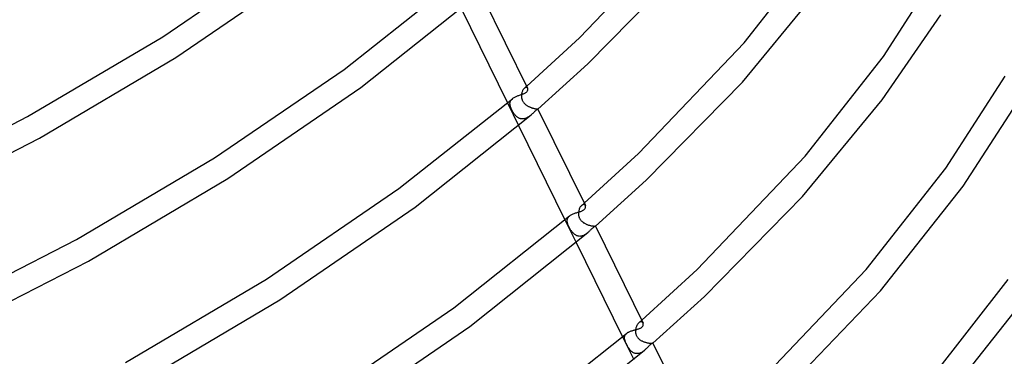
# Model space of a CAD drawing. Header units: millimetres. Extents: x -657 to 657, y -323 to 528.
# Tile 114 of 131: x 364 to 524, y -20 to 35. Entities that reach past the tile are written whole.
import ezdxf

# ---------------------------------------------------------------- set-up
doc = ezdxf.new("R2010")
doc.units = ezdxf.units.MM
doc.layers.add('HIDDEN', color=7, linetype='Continuous')
doc.layers.add('THICK', color=7, linetype='Continuous')

msp = doc.modelspace()

# ---------------------------------------------------------------- linework, layer by layer
at = {"layer": 'HIDDEN'}
for p, q in [((445.46, 22.56), (445.43, 22.44)), ((445.48, 22.67), (445.46, 22.56)), ((445.52, 22.78), (445.48, 22.67)), ((445.56, 22.89), (445.52, 22.78)), ((445.6, 22.99), (445.56, 22.89)), ((445.65, 23.08), (445.6, 22.99)), ((445.71, 23.16), (445.65, 23.08)), ((445.77, 23.24), (445.71, 23.16)), ((445.83, 23.31), (445.77, 23.24)), ((445.89, 23.37), (445.83, 23.31)), ((445.89, 23.37), (445.95, 23.43)), ((445.95, 23.42), (445.89, 23.37)), ((445.95, 23.43), (446.01, 23.48)), ((446.01, 23.46), (445.95, 23.42)), ((446.01, 23.48), (446.07, 23.53)), ((446.07, 23.49), (446.01, 23.46)), ((446.07, 23.53), (446.13, 23.59)), ((446.13, 23.5), (446.07, 23.49)), ((446.13, 23.59), (446.2, 23.64)), ((446.18, 23.51), (446.13, 23.5)), ((446.24, 23.51), (446.18, 23.51)), ((446.2, 23.64), (446.26, 23.7)), ((446.28, 23.49), (446.24, 23.51)), ((446.33, 23.47), (446.28, 23.49)), ((446.36, 23.44), (446.33, 23.47)), ((446.39, 23.41), (446.36, 23.44)), ((446.42, 23.37), (446.39, 23.41)), ((443.13, 20.99), (444.95, 17.29)), ((443.54, 20.9), (443.55, 21)), ((443.54, 20.8), (443.54, 20.9)), ((443.55, 21), (443.56, 21.09)), ((443.56, 21.09), (443.59, 21.18)), ((443.59, 21.18), (443.62, 21.27)), ((443.62, 21.27), (443.66, 21.36)), ((443.66, 21.36), (443.71, 21.44)), ((443.71, 21.44), (443.78, 21.52)), ((443.78, 21.52), (443.85, 21.6)), ((443.85, 21.6), (443.93, 21.67)), ((445.42, 22.32), (445.41, 22.23)), ((445.41, 22.23), (445.41, 22.14)), ((445.41, 22.14), (445.41, 22.06)), ((445.41, 22.06), (445.41, 21.97)), ((445.41, 21.97), (445.42, 21.88)), ((445.43, 22.44), (445.42, 22.32)), ((445.42, 21.88), (445.44, 21.78)), ((445.44, 21.78), (445.46, 21.69)), ((445.46, 21.69), (445.48, 21.6)), ((445.48, 21.6), (445.51, 21.51)), ((445.51, 21.51), (445.55, 21.42)), ((445.55, 21.42), (445.59, 21.34)), ((445.59, 21.34), (445.63, 21.25)), ((445.63, 21.25), (445.68, 21.17)), ((445.68, 21.17), (445.73, 21.09)), ((445.73, 21.09), (445.79, 21.01)), ((445.79, 21.01), (445.85, 20.94)), ((445.85, 20.94), (445.92, 20.87)), ((445.92, 20.87), (445.99, 20.8)), ((443.55, 20.7), (443.54, 20.8)), ((443.57, 20.61), (443.55, 20.7)), ((443.58, 20.52), (443.57, 20.61)), ((443.61, 20.43), (443.58, 20.52)), ((443.64, 20.34), (443.61, 20.43)), ((443.67, 20.24), (443.64, 20.34)), ((443.71, 20.14), (443.67, 20.24)), ((443.75, 20.04), (443.71, 20.14)), ((443.79, 19.94), (443.75, 20.04)), ((443.84, 19.84), (443.79, 19.94)), ((443.89, 19.74), (443.84, 19.84)), ((443.94, 19.64), (443.89, 19.74)), ((444, 19.54), (443.94, 19.64)), ((444.06, 19.44), (444, 19.54)), ((444.12, 19.34), (444.06, 19.44)), ((444.18, 19.25), (444.12, 19.34)), ((444.24, 19.16), (444.18, 19.25)), ((445.99, 20.8), (446.06, 20.74)), ((446.06, 20.74), (446.14, 20.68)), ((446.14, 20.68), (446.22, 20.62)), ((446.22, 20.62), (446.3, 20.56)), ((446.3, 20.56), (446.38, 20.51)), ((446.38, 20.51), (446.46, 20.46)), ((446.46, 20.46), (446.55, 20.41)), ((446.55, 20.41), (446.63, 20.37)), ((446.63, 20.37), (446.72, 20.33)), ((446.72, 20.33), (446.81, 20.29)), ((446.81, 20.29), (446.89, 20.26)), ((446.89, 20.26), (446.98, 20.22)), ((446.98, 20.22), (447.07, 20.19)), ((447.07, 20.19), (447.15, 20.16)), ((447.15, 20.16), (447.23, 20.14)), ((447.23, 20.14), (447.32, 20.12)), ((447.32, 20.12), (447.39, 20.1)), ((447.39, 20.1), (447.47, 20.08)), ((447.47, 20.08), (447.54, 20.06)), ((447.54, 20.06), (447.61, 20.05)), ((447.61, 20.05), (447.68, 20.04)), ((447.68, 20.04), (447.74, 20.03)), ((447.74, 20.03), (447.79, 20.02)), ((447.79, 20.02), (447.84, 20.01)), ((447.84, 20.01), (447.89, 20.01)), ((447.89, 20.01), (447.93, 20.01)), ((447.93, 20.01), (447.97, 20)), ((447.97, 20), (448, 20)), ((448, 20), (448.02, 20)), ((448.02, 20), (448.04, 19.99)), ((448.04, 19.99), (448.06, 19.99)), ((448.06, 19.99), (448.07, 19.99)), ((448.07, 19.99), (448.08, 19.99)), ((448.08, 19.97), (448.07, 19.97)), ((448.07, 19.97), (448.07, 19.97)), ((448.08, 19.99), (448.08, 19.98)), ((448.08, 19.98), (448.08, 19.98)), ((448.08, 19.98), (448.08, 19.98)), ((448.08, 19.98), (448.08, 19.98)), ((448.08, 19.98), (448.08, 19.97)), ((444.31, 19.08), (444.24, 19.16)), ((444.38, 19), (444.31, 19.08)), ((444.44, 18.92), (444.38, 19)), ((444.52, 18.85), (444.44, 18.92)), ((444.59, 18.78), (444.52, 18.85)), ((444.67, 18.71), (444.59, 18.78)), ((444.74, 18.65), (444.67, 18.71)), ((444.83, 18.59), (444.74, 18.65)), ((444.91, 18.54), (444.83, 18.59)), ((445, 18.5), (444.91, 18.54)), ((445.08, 18.46), (445, 18.5)), ((445.18, 18.42), (445.08, 18.46)), ((445.27, 18.4), (445.18, 18.42)), ((445.37, 18.38), (445.27, 18.4)), ((445.46, 18.37), (445.37, 18.38)), ((445.56, 18.36), (445.46, 18.37)), ((445.66, 18.37), (445.56, 18.36)), ((445.76, 18.38), (445.66, 18.37)), ((445.87, 18.4), (445.76, 18.38)), ((445.97, 18.42), (445.87, 18.4)), ((446.07, 18.45), (445.97, 18.42)), ((446.17, 18.49), (446.07, 18.45)), ((446.26, 18.54), (446.17, 18.49)), ((446.36, 18.58), (446.26, 18.54)), ((446.46, 18.64), (446.36, 18.58)), ((446.55, 18.7), (446.46, 18.64)), ((446.64, 18.76), (446.55, 18.7)), ((446.73, 18.82), (446.64, 18.76)), ((446.81, 18.89), (446.73, 18.82)), ((446.9, 18.95), (446.81, 18.89)), ((446.98, 19.02), (446.9, 18.95)), ((454.73, 3.29), (454.71, 3.16)), ((454.75, 3.42), (454.73, 3.29)), ((454.79, 3.55), (454.75, 3.42)), ((454.83, 3.67), (454.79, 3.55)), ((454.88, 3.79), (454.83, 3.67)), ((454.94, 3.9), (454.88, 3.79)), ((455, 4), (454.94, 3.9)), ((455.07, 4.09), (455, 4)), ((455.13, 4.17), (455.07, 4.09)), ((455.2, 4.24), (455.13, 4.17)), ((455.28, 4.29), (455.2, 4.24)), ((455.21, 4.24), (455.28, 4.3)), ((455.28, 4.3), (455.35, 4.36)), ((455.35, 4.34), (455.28, 4.29)), ((455.35, 4.36), (455.42, 4.42)), ((455.42, 4.37), (455.35, 4.34)), ((455.42, 4.42), (455.49, 4.48)), ((455.48, 4.38), (455.42, 4.37)), ((455.55, 4.39), (455.48, 4.38)), ((455.49, 4.48), (455.56, 4.54)), ((455.61, 4.39), (455.55, 4.39)), ((455.56, 4.54), (455.63, 4.61)), ((455.66, 4.37), (455.61, 4.39)), ((455.71, 4.34), (455.66, 4.37)), ((455.75, 4.31), (455.71, 4.34)), ((455.79, 4.27), (455.75, 4.31)), ((455.82, 4.22), (455.79, 4.27)), ((452.5, 1.9), (454.32, -1.8)), ((452.87, 1.79), (452.88, 1.89)), ((452.87, 1.69), (452.87, 1.79)), ((452.88, 1.58), (452.87, 1.69)), ((452.88, 1.89), (452.89, 1.99)), ((452.89, 1.99), (452.92, 2.09)), ((452.92, 2.09), (452.96, 2.18)), ((452.96, 2.18), (453.01, 2.27)), ((453.01, 2.27), (453.07, 2.36)), ((453.07, 2.36), (453.14, 2.44)), ((453.14, 2.44), (453.23, 2.53)), ((454.7, 3.07), (454.69, 2.97)), ((454.69, 2.97), (454.69, 2.88)), ((454.69, 2.88), (454.7, 2.78)), ((454.71, 3.16), (454.7, 3.07)), ((454.7, 2.78), (454.71, 2.69)), ((454.71, 2.69), (454.72, 2.6)), ((454.72, 2.6), (454.74, 2.5)), ((454.74, 2.5), (454.77, 2.41)), ((454.77, 2.41), (454.8, 2.32)), ((454.8, 2.32), (454.83, 2.23)), ((454.83, 2.23), (454.88, 2.15)), ((454.88, 2.15), (454.92, 2.06)), ((454.92, 2.06), (454.97, 1.98)), ((454.97, 1.98), (455.03, 1.9)), ((455.03, 1.9), (455.09, 1.83)), ((455.09, 1.83), (455.15, 1.76)), ((455.15, 1.76), (455.22, 1.69)), ((455.22, 1.69), (455.29, 1.62)), ((455.29, 1.62), (455.37, 1.56)), ((452.9, 1.48), (452.88, 1.58)), ((452.92, 1.38), (452.9, 1.48)), ((452.95, 1.27), (452.92, 1.38)), ((452.99, 1.16), (452.95, 1.27)), ((453.03, 1.06), (452.99, 1.16)), ((453.08, 0.95), (453.03, 1.06)), ((453.13, 0.83), (453.08, 0.95)), ((453.18, 0.72), (453.13, 0.83)), ((453.24, 0.61), (453.18, 0.72)), ((453.3, 0.49), (453.24, 0.61)), ((453.36, 0.39), (453.3, 0.49)), ((453.42, 0.28), (453.36, 0.39)), ((453.48, 0.19), (453.42, 0.28)), ((453.54, 0.09), (453.48, 0.19)), ((453.61, 0), (453.54, 0.09)), ((453.67, -0.08), (453.61, 0)), ((455.37, 1.56), (455.45, 1.5)), ((455.45, 1.5), (455.53, 1.44)), ((455.53, 1.44), (455.61, 1.39)), ((455.61, 1.39), (455.7, 1.34)), ((455.7, 1.34), (455.78, 1.29)), ((455.78, 1.29), (455.87, 1.24)), ((455.87, 1.24), (455.96, 1.2)), ((455.96, 1.2), (456.05, 1.16)), ((456.05, 1.16), (456.14, 1.13)), ((456.14, 1.13), (456.23, 1.09)), ((456.23, 1.09), (456.32, 1.06)), ((456.32, 1.06), (456.41, 1.03)), ((456.41, 1.03), (456.5, 1.01)), ((456.5, 1.01), (456.59, 0.99)), ((456.59, 0.99), (456.67, 0.97)), ((456.67, 0.97), (456.75, 0.95)), ((456.75, 0.95), (456.83, 0.93)), ((456.83, 0.93), (456.91, 0.92)), ((456.91, 0.92), (456.98, 0.91)), ((456.98, 0.91), (457.05, 0.9)), ((457.05, 0.9), (457.11, 0.9)), ((457.11, 0.9), (457.17, 0.89)), ((457.17, 0.89), (457.22, 0.89)), ((457.22, 0.89), (457.27, 0.89)), ((457.27, 0.89), (457.31, 0.89)), ((457.31, 0.89), (457.35, 0.89)), ((457.35, 0.89), (457.38, 0.89)), ((457.38, 0.89), (457.4, 0.89)), ((457.4, 0.89), (457.42, 0.89)), ((457.42, 0.89), (457.44, 0.89)), ((457.44, 0.89), (457.45, 0.89)), ((457.45, 0.89), (457.45, 0.89)), ((457.45, 0.89), (457.45, 0.89)), ((453.74, -0.16), (453.67, -0.08)), ((453.81, -0.24), (453.74, -0.16)), ((453.88, -0.31), (453.81, -0.24)), ((453.95, -0.39), (453.88, -0.31)), ((454.03, -0.45), (453.95, -0.39)), ((454.11, -0.51), (454.03, -0.45)), ((454.19, -0.57), (454.11, -0.51)), ((454.27, -0.62), (454.19, -0.57)), ((454.36, -0.66), (454.27, -0.62)), ((454.44, -0.7), (454.36, -0.66)), ((454.54, -0.73), (454.44, -0.7)), ((454.63, -0.76), (454.54, -0.73)), ((454.72, -0.77), (454.63, -0.76)), ((454.82, -0.78), (454.72, -0.77)), ((454.92, -0.79), (454.82, -0.78)), ((455.02, -0.78), (454.92, -0.79)), ((455.12, -0.77), (455.02, -0.78)), ((455.22, -0.75), (455.12, -0.77)), ((455.31, -0.72), (455.22, -0.75)), ((455.41, -0.69), (455.31, -0.72)), ((455.51, -0.65), (455.41, -0.69)), ((455.6, -0.6), (455.51, -0.65)), ((455.7, -0.55), (455.6, -0.6)), ((455.79, -0.5), (455.7, -0.55)), ((455.88, -0.44), (455.79, -0.5)), ((455.97, -0.38), (455.88, -0.44)), ((456.05, -0.31), (455.97, -0.38)), ((456.14, -0.25), (456.05, -0.31)), ((456.22, -0.18), (456.14, -0.25)), ((463.99, -16), (463.98, -16.1)), ((464.02, -15.87), (463.99, -16)), ((464.05, -15.73), (464.02, -15.87)), ((464.08, -15.6), (464.05, -15.73)), ((464.13, -15.48), (464.08, -15.6)), ((464.18, -15.36), (464.13, -15.48)), ((464.24, -15.25), (464.18, -15.36)), ((464.31, -15.15), (464.24, -15.25)), ((464.37, -15.06), (464.31, -15.15)), ((464.45, -14.97), (464.37, -15.06)), ((464.52, -14.9), (464.45, -14.97)), ((464.52, -14.9), (464.6, -14.83)), ((464.59, -14.84), (464.52, -14.9)), ((464.67, -14.8), (464.59, -14.84)), ((464.6, -14.83), (464.68, -14.76)), ((464.74, -14.76), (464.67, -14.8)), ((464.68, -14.76), (464.76, -14.69)), ((464.81, -14.74), (464.74, -14.76)), ((464.76, -14.69), (464.84, -14.62)), ((464.88, -14.73), (464.81, -14.74)), ((464.84, -14.62), (464.92, -14.55)), ((464.95, -14.73), (464.88, -14.73)), ((464.92, -14.55), (465, -14.48)), ((465.01, -14.75), (464.95, -14.73)), ((465.06, -14.77), (465.01, -14.75)), ((465.11, -14.8), (465.06, -14.77)), ((465.15, -14.84), (465.11, -14.8)), ((465.19, -14.89), (465.15, -14.84)), ((465.22, -14.94), (465.19, -14.89)), ((461.87, -17.19), (463.69, -20.9)), ((462.2, -17.2), (462.22, -17.13)), ((462.2, -17.29), (462.2, -17.2)), ((462.2, -17.37), (462.2, -17.29)), ((462.2, -17.46), (462.2, -17.37)), ((462.22, -17.54), (462.2, -17.46)), ((462.22, -17.13), (462.24, -17.05)), ((462.23, -17.63), (462.22, -17.54)), ((462.25, -17.71), (462.23, -17.63)), ((462.24, -17.05), (462.27, -16.97)), ((462.27, -16.97), (462.3, -16.9)), ((462.3, -16.9), (462.35, -16.82)), ((462.35, -16.82), (462.4, -16.75)), ((462.4, -16.75), (462.46, -16.69)), ((462.46, -16.69), (462.53, -16.62)), ((463.98, -16.1), (463.98, -16.19)), ((463.98, -16.19), (463.98, -16.28)), ((463.98, -16.28), (463.98, -16.38)), ((463.98, -16.38), (463.99, -16.47)), ((463.99, -16.47), (464, -16.56)), ((464, -16.56), (464.02, -16.65)), ((464.02, -16.65), (464.04, -16.75)), ((464.04, -16.75), (464.07, -16.84)), ((464.07, -16.84), (464.1, -16.92)), ((464.1, -16.92), (464.15, -17.01)), ((464.15, -17.01), (464.19, -17.09)), ((464.19, -17.09), (464.24, -17.18)), ((464.24, -17.18), (464.3, -17.25)), ((464.3, -17.25), (464.36, -17.33)), ((464.36, -17.33), (464.42, -17.4)), ((464.42, -17.4), (464.49, -17.47)), ((464.49, -17.47), (464.56, -17.54)), ((464.56, -17.54), (464.64, -17.6)), ((464.64, -17.6), (464.72, -17.66)), ((462.28, -17.8), (462.25, -17.71)), ((462.31, -17.89), (462.28, -17.8)), ((462.34, -17.98), (462.31, -17.89)), ((462.38, -18.07), (462.34, -17.98)), ((462.42, -18.16), (462.38, -18.07)), ((462.46, -18.26), (462.42, -18.16)), ((462.51, -18.35), (462.46, -18.26)), ((462.55, -18.45), (462.51, -18.35)), ((462.6, -18.55), (462.55, -18.45)), ((462.66, -18.65), (462.6, -18.55)), ((462.71, -18.74), (462.66, -18.65)), ((462.76, -18.84), (462.71, -18.74)), ((462.82, -18.93), (462.76, -18.84)), ((462.88, -19.02), (462.82, -18.93)), ((462.94, -19.11), (462.88, -19.02)), ((463, -19.2), (462.94, -19.11)), ((463.07, -19.28), (463, -19.2)), ((464.72, -17.66), (464.8, -17.71)), ((464.8, -17.71), (464.88, -17.77)), ((464.88, -17.77), (464.97, -17.82)), ((464.97, -17.82), (465.06, -17.86)), ((465.06, -17.86), (465.15, -17.91)), ((465.15, -17.91), (465.24, -17.95)), ((465.24, -17.95), (465.33, -17.98)), ((465.33, -17.98), (465.42, -18.02)), ((465.42, -18.02), (465.52, -18.05)), ((465.52, -18.05), (465.61, -18.08)), ((465.61, -18.08), (465.7, -18.11)), ((465.7, -18.11), (465.79, -18.13)), ((465.79, -18.13), (465.88, -18.15)), ((465.88, -18.15), (465.97, -18.17)), ((465.97, -18.17), (466.06, -18.19)), ((466.06, -18.19), (466.14, -18.2)), ((466.14, -18.2), (466.22, -18.21)), ((466.22, -18.21), (466.3, -18.22)), ((466.3, -18.22), (466.37, -18.23)), ((466.37, -18.23), (466.44, -18.23)), ((466.44, -18.23), (466.51, -18.24)), ((466.51, -18.24), (466.56, -18.24)), ((466.56, -18.24), (466.61, -18.23)), ((466.61, -18.23), (466.66, -18.23)), ((466.66, -18.23), (466.7, -18.23)), ((466.7, -18.23), (466.73, -18.22)), ((466.73, -18.22), (466.76, -18.22)), ((466.76, -18.22), (466.79, -18.22)), ((466.79, -18.22), (466.8, -18.21)), ((466.8, -18.21), (466.81, -18.21)), ((466.81, -18.21), (466.82, -18.2)), ((466.82, -18.2), (466.82, -18.2)), ((466.82, -18.2), (466.82, -18.2)), ((466.82, -18.2), (466.82, -18.2)), ((466.82, -18.2), (466.82, -18.2)), ((466.82, -18.2), (466.82, -18.2)), ((466.82, -18.2), (466.82, -18.2)), ((463.13, -19.36), (463.07, -19.28)), ((463.2, -19.43), (463.13, -19.36)), ((463.27, -19.51), (463.2, -19.43)), ((463.35, -19.57), (463.27, -19.51)), ((463.42, -19.64), (463.35, -19.57)), ((463.5, -19.69), (463.42, -19.64)), ((463.58, -19.75), (463.5, -19.69)), ((463.66, -19.79), (463.58, -19.75)), ((463.75, -19.83), (463.66, -19.79)), ((463.84, -19.87), (463.75, -19.83)), ((463.93, -19.89), (463.84, -19.87)), ((464.02, -19.91), (463.93, -19.89)), ((464.11, -19.93), (464.02, -19.91)), ((464.2, -19.93), (464.11, -19.93)), ((464.3, -19.93), (464.2, -19.93)), ((464.4, -19.92), (464.3, -19.93)), ((464.49, -19.91), (464.4, -19.92)), ((464.59, -19.88), (464.49, -19.91)), ((464.68, -19.85), (464.59, -19.88)), ((464.78, -19.82), (464.68, -19.85)), ((464.87, -19.78), (464.78, -19.82)), ((464.96, -19.73), (464.87, -19.78)), ((465.05, -19.68), (464.96, -19.73)), ((465.14, -19.62), (465.05, -19.68)), ((465.22, -19.57), (465.14, -19.62)), ((465.31, -19.5), (465.22, -19.57)), ((465.39, -19.44), (465.31, -19.5)), ((465.47, -19.37), (465.39, -19.44))]:
    msp.add_line(p, q, dxfattribs=at)
at = {"layer": 'THICK'}
for p, q in [((454.88, 31.59), (471.77, 49.3)), ((481.7, 30.79), (494.2, 46.74)), ((386.98, 31.77), (407.65, 45.92)), ((389.13, 28.4), (410.39, 42.97)), ((456.24, 27.35), (471.6, 43.03)), ((504.37, 28.54), (513.83, 43.26)), ((416.55, 26.45), (434.63, 40.82)), ((438.71, 39.07), (446.42, 23.37)), ((481.41, 24.38), (494.11, 39.82)), ((419.24, 23.47), (437.76, 38.24)), ((435.58, 36.38), (443.13, 20.99)), ((504.18, 21.48), (513.72, 35.34)), ((364.96, 18.74), (386.98, 31.77)), ((446.26, 23.7), (454.88, 31.59)), ((464.46, 12.7), (481.7, 30.79)), ((366.9, 15.24), (389.13, 28.4)), ((448.07, 19.97), (456.24, 27.35)), ((491.64, 12.28), (504.37, 28.54)), ((395.43, 12), (416.55, 26.45)), ((465.73, 8.37), (481.41, 24.38)), ((514.54, 10.35), (524.18, 25.36)), ((397.58, 8.62), (419.24, 23.47)), ((445.66, 22.44), (445.76, 22.48)), ((445.76, 22.48), (445.86, 22.53)), ((445.86, 22.53), (445.96, 22.58)), ((445.96, 22.58), (446.05, 22.63)), ((446.05, 22.63), (446.13, 22.68)), ((446.13, 22.68), (446.21, 22.75)), ((446.21, 22.75), (446.28, 22.81)), ((446.28, 22.81), (446.34, 22.88)), ((446.34, 22.88), (446.38, 22.95)), ((446.38, 22.95), (446.42, 23.02)), ((446.44, 23.32), (446.42, 23.37)), ((446.42, 23.02), (446.44, 23.08)), ((446.45, 23.26), (446.44, 23.32)), ((446.44, 23.08), (446.45, 23.15)), ((446.45, 23.21), (446.45, 23.26)), ((446.45, 23.15), (446.45, 23.21)), ((517.36, 7.41), (527.33, 22.83)), ((425.46, 6.99), (443.93, 21.67)), ((443.93, 21.67), (444.01, 21.74)), ((444.01, 21.74), (444.11, 21.81)), ((444.11, 21.81), (444.2, 21.87)), ((444.2, 21.87), (444.31, 21.93)), ((444.31, 21.93), (444.42, 21.98)), ((444.42, 21.98), (444.53, 22.03)), ((444.53, 22.03), (444.64, 22.08)), ((444.64, 22.08), (444.76, 22.12)), ((444.76, 22.12), (444.88, 22.17)), ((444.88, 22.17), (445, 22.21)), ((445, 22.21), (445.11, 22.25)), ((445.11, 22.25), (445.23, 22.29)), ((445.23, 22.29), (445.34, 22.33)), ((445.34, 22.33), (445.45, 22.37)), ((445.45, 22.37), (445.56, 22.4)), ((445.56, 22.4), (445.66, 22.44)), ((491.21, 5.73), (504.18, 21.48)), ((447.24, 19.26), (447.15, 19.18)), ((447.32, 19.33), (447.24, 19.26)), ((447.4, 19.41), (447.32, 19.33)), ((447.48, 19.48), (447.4, 19.41)), ((447.56, 19.56), (447.48, 19.48)), ((447.63, 19.63), (447.56, 19.56)), ((447.71, 19.69), (447.63, 19.63)), ((447.77, 19.74), (447.71, 19.69)), ((447.82, 19.79), (447.77, 19.74)), ((447.87, 19.83), (447.82, 19.79)), ((447.92, 19.86), (447.87, 19.83)), ((447.96, 19.89), (447.92, 19.86)), ((447.99, 19.91), (447.96, 19.89)), ((448.02, 19.93), (447.99, 19.91)), ((448.04, 19.95), (448.02, 19.93)), ((448.06, 19.96), (448.04, 19.95)), ((448.07, 19.97), (448.06, 19.96)), ((448.08, 19.98), (455.82, 4.22)), ((340.27, 6.06), (364.96, 18.74)), ((428.1, 3.97), (446.98, 19.02)), ((447.07, 19.1), (446.98, 19.02)), ((447.15, 19.18), (447.07, 19.1)), ((444.95, 17.29), (452.5, 1.9)), ((342, 2.45), (366.9, 15.24)), ((372.93, -1.32), (395.43, 12)), ((455.63, 4.61), (464.46, 12.7)), ((474.04, -6.19), (491.64, 12.28)), ((501.57, -6.22), (514.54, 10.35)), ((374.86, -4.83), (397.58, 8.62)), ((457.45, 0.89), (465.73, 8.37)), ((403.88, -7.78), (425.46, 6.99)), ((503.89, -9.66), (517.36, 7.41)), ((475.22, -10.61), (491.21, 5.73)), ((406.03, -11.16), (428.1, 3.97)), ((454.85, 3.21), (454.96, 3.24)), ((454.96, 3.24), (455.08, 3.28)), ((455.08, 3.28), (455.18, 3.32)), ((455.18, 3.32), (455.29, 3.37)), ((455.29, 3.37), (455.38, 3.41)), ((455.38, 3.41), (455.47, 3.46)), ((455.47, 3.46), (455.55, 3.52)), ((455.55, 3.52), (455.62, 3.57)), ((455.62, 3.57), (455.69, 3.64)), ((455.69, 3.64), (455.75, 3.71)), ((455.75, 3.71), (455.79, 3.79)), ((455.79, 3.79), (455.82, 3.85)), ((455.84, 4.17), (455.82, 4.22)), ((455.82, 3.85), (455.84, 3.92)), ((455.85, 4.11), (455.84, 4.17)), ((455.84, 3.92), (455.85, 3.99)), ((455.86, 4.05), (455.85, 4.11)), ((455.85, 3.99), (455.86, 4.05)), ((434.37, -12.47), (453.23, 2.53)), ((453.23, 2.53), (453.32, 2.59)), ((453.32, 2.59), (453.41, 2.66)), ((453.41, 2.66), (453.51, 2.72)), ((453.51, 2.72), (453.62, 2.78)), ((453.62, 2.78), (453.74, 2.83)), ((453.74, 2.83), (453.86, 2.88)), ((453.86, 2.88), (453.98, 2.93)), ((453.98, 2.93), (454.1, 2.97)), ((454.1, 2.97), (454.23, 3.02)), ((454.23, 3.02), (454.35, 3.06)), ((454.35, 3.06), (454.48, 3.09)), ((454.48, 3.09), (454.6, 3.13)), ((454.6, 3.13), (454.73, 3.17)), ((454.73, 3.17), (454.85, 3.21)), ((456.47, 0.05), (456.39, -0.02)), ((456.55, 0.13), (456.47, 0.05)), ((456.63, 0.21), (456.55, 0.13)), ((456.71, 0.29), (456.63, 0.21)), ((456.78, 0.36), (456.71, 0.29)), ((456.86, 0.43), (456.78, 0.36)), ((456.93, 0.5), (456.86, 0.43)), ((457, 0.57), (456.93, 0.5)), ((457.07, 0.62), (457, 0.57)), ((457.12, 0.67), (457.07, 0.62)), ((457.17, 0.71), (457.12, 0.67)), ((457.22, 0.75), (457.17, 0.71)), ((457.26, 0.78), (457.22, 0.75)), ((457.3, 0.8), (457.26, 0.78)), ((457.34, 0.83), (457.3, 0.8)), ((457.37, 0.84), (457.34, 0.83)), ((457.39, 0.86), (457.37, 0.84)), ((457.42, 0.87), (457.39, 0.86)), ((457.43, 0.88), (457.42, 0.87)), ((457.44, 0.88), (457.43, 0.88)), ((457.45, 0.89), (457.44, 0.88)), ((457.45, 0.89), (465.22, -14.93)), ((347.7, -14.28), (372.93, -1.32)), ((436.98, -15.52), (456.22, -0.18)), ((456.31, -0.1), (456.22, -0.18)), ((456.39, -0.02), (456.31, -0.1)), ((454.32, -1.8), (461.87, -17.19)), ((349.42, -17.89), (374.86, -4.83)), ((465, -14.48), (474.04, -6.19)), ((483.63, -25.08), (501.57, -6.22)), ((380.9, -21.39), (403.88, -7.78)), ((511.52, -24.72), (524.72, -7.84)), ((382.83, -24.89), (406.03, -11.16)), ((466.82, -18.2), (475.22, -10.61)), ((485.72, -28.62), (503.89, -9.66)), ((513.78, -28.23), (527.5, -10.83)), ((412.33, -27.56), (434.37, -12.47)), ((414.48, -30.93), (436.98, -15.52)), ((463.88, -16.05), (463.99, -16.02)), ((463.99, -16.02), (464.11, -16)), ((464.11, -16), (464.22, -15.97)), ((464.22, -15.97), (464.33, -15.93)), ((464.33, -15.93), (464.43, -15.9)), ((464.43, -15.9), (464.54, -15.87)), ((464.54, -15.87), (464.63, -15.83)), ((464.63, -15.83), (464.73, -15.79)), ((464.73, -15.79), (464.81, -15.75)), ((464.81, -15.75), (464.89, -15.71)), ((464.89, -15.71), (464.97, -15.66)), ((464.97, -15.66), (465.03, -15.61)), ((465.03, -15.61), (465.12, -15.52)), ((465.12, -15.52), (465.18, -15.43)), ((465.18, -15.43), (465.22, -15.35)), ((465.24, -15), (465.22, -14.94)), ((465.22, -15.35), (465.25, -15.27)), ((465.26, -15.07), (465.24, -15)), ((465.25, -15.27), (465.26, -15.2)), ((465.26, -15.13), (465.26, -15.07)), ((465.26, -15.2), (465.26, -15.13)), ((443.28, -31.93), (462.53, -16.62)), ((462.53, -16.62), (462.61, -16.56)), ((462.61, -16.56), (462.69, -16.5)), ((462.69, -16.5), (462.78, -16.45)), ((462.78, -16.45), (462.88, -16.4)), ((462.88, -16.4), (462.98, -16.35)), ((462.98, -16.35), (463.08, -16.31)), ((463.08, -16.31), (463.19, -16.26)), ((463.19, -16.26), (463.3, -16.22)), ((463.3, -16.22), (463.42, -16.19)), ((463.42, -16.19), (463.53, -16.15)), ((463.53, -16.15), (463.65, -16.12)), ((463.65, -16.12), (463.76, -16.09)), ((463.76, -16.09), (463.88, -16.05)), ((465.64, -19.21), (465.56, -19.29)), ((465.73, -19.14), (465.64, -19.21)), ((465.81, -19.06), (465.73, -19.14)), ((465.88, -18.98), (465.81, -19.06)), ((465.96, -18.9), (465.88, -18.98)), ((466.03, -18.82), (465.96, -18.9)), ((466.1, -18.75), (466.03, -18.82)), ((466.17, -18.68), (466.1, -18.75)), ((466.24, -18.61), (466.17, -18.68)), ((466.3, -18.55), (466.24, -18.61)), ((466.36, -18.49), (466.3, -18.55)), ((466.42, -18.44), (466.36, -18.49)), ((466.48, -18.38), (466.42, -18.44)), ((466.54, -18.34), (466.48, -18.38)), ((466.6, -18.3), (466.54, -18.34)), ((466.64, -18.27), (466.6, -18.3)), ((466.69, -18.25), (466.64, -18.27)), ((466.72, -18.23), (466.69, -18.25)), ((466.75, -18.22), (466.72, -18.23)), ((466.78, -18.21), (466.75, -18.22)), ((466.8, -18.2), (466.78, -18.21)), ((466.81, -18.2), (466.8, -18.2)), ((466.82, -18.2), (466.81, -18.2)), ((466.82, -18.2), (474.62, -34.09)), ((445.86, -35), (465.47, -19.37)), ((465.56, -19.29), (465.47, -19.37))]:
    msp.add_line(p, q, dxfattribs=at)

doc.saveas('drawing.dxf')
